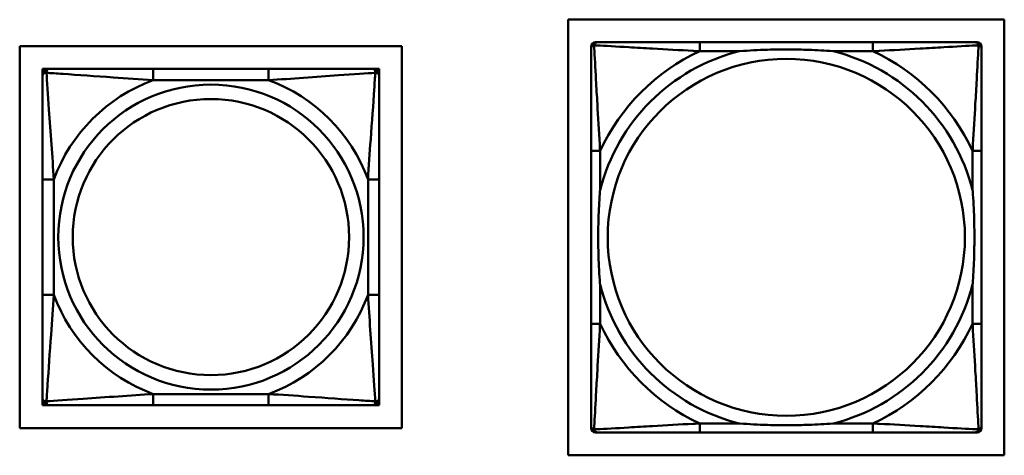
# Model space of a CAD drawing. Header units: inches. Extents: x 9.4 to 55.3, y 0.3 to 33.1.
# Tile 131 of 173: x 35.3 to 37, y 10.7 to 11.5. Entities that reach past the tile are written whole.
import ezdxf

# ---------------------------------------------------------------- set-up
doc = ezdxf.new("R2010")
doc.units = ezdxf.units.IN
doc.header["$MEASUREMENT"] = 0
doc.layers.add('Visible Edges(ANSI)', color=7, linetype='Continuous', lineweight=50)
doc.layers.add('Visible Tangent Edges(ANSI)', color=7, linetype='Continuous', lineweight=50)

msp = doc.modelspace()

# ---------------------------------------------------------------- linework, layer by layer
at = {"layer": 'Visible Edges(ANSI)'}
for p, q in [((36.2839, 10.701), (36.2839, 11.466)), ((36.2839, 11.466), (37.0489, 11.466)), ((37.0489, 11.466), (37.0489, 10.701)), ((35.3217, 10.7486), (35.3217, 11.4192)), ((35.3217, 11.4192), (35.9922, 11.4192)), ((35.9922, 11.4192), (35.9922, 10.7486)), ((36.324, 10.7491), (36.324, 11.4184)), ((36.3319, 11.4263), (36.3358, 11.4263)), ((36.8185, 11.4263), (36.5146, 11.4263)), ((36.9972, 11.4263), (37.0012, 11.4263)), ((37.009, 11.4184), (37.009, 11.4145)), ((35.3618, 11.3795), (35.3677, 11.3795)), ((35.3618, 11.3736), (35.3618, 11.3795)), ((35.3618, 11.3677), (35.3618, 11.3736)), ((35.3677, 11.3795), (35.3736, 11.3795)), ((35.7582, 11.3795), (35.5559, 11.3795)), ((35.9405, 11.3795), (35.9464, 11.3795)), ((35.9464, 11.3795), (35.9523, 11.3795)), ((35.9523, 11.3795), (35.9523, 11.3736)), ((35.9523, 11.3736), (35.9523, 11.3677)), ((36.324, 11.2357), (36.324, 10.9318)), ((37.009, 10.9318), (37.009, 11.2357)), ((35.3618, 11.1853), (35.3618, 10.983)), ((35.9523, 10.983), (35.9523, 11.1853)), ((35.3618, 10.7948), (35.3618, 10.8007)), ((35.9523, 10.8007), (35.9523, 10.7948)), ((35.3618, 10.7889), (35.3618, 10.7948)), ((35.3677, 10.7889), (35.3618, 10.7889)), ((35.3736, 10.7889), (35.3677, 10.7889)), ((35.5559, 10.7889), (35.7582, 10.7889)), ((35.9464, 10.7889), (35.9405, 10.7889)), ((35.9523, 10.7889), (35.9464, 10.7889)), ((35.9523, 10.7948), (35.9523, 10.7889)), ((35.9922, 10.7486), (35.3217, 10.7486)), ((37.009, 10.753), (37.009, 10.7491)), ((37.0012, 10.7412), (36.3319, 10.7412)), ((36.5146, 10.7412), (36.8185, 10.7412)), ((37.0489, 10.701), (36.2839, 10.701))]:
    msp.add_line(p, q, dxfattribs=at)
for centre, radius, start, end in [((36.3319, 11.4184), 0.00787, 90, 180), ((36.3358, 11.4145), 0.0118, 90, 180), ((36.9972, 11.4145), 0.0118, 0, 90), ((37.0012, 11.4184), 0.00787, 0, 90), ((35.3677, 11.3736), 0.00591, 90, 180), ((35.3736, 11.3677), 0.0118, 90, 180), ((35.9405, 11.3677), 0.0118, 0, 90), ((35.9464, 11.3736), 0.00591, 0, 90), ((35.3736, 10.8007), 0.0118, 180, 270), ((35.9405, 10.8007), 0.0118, 270, 0), ((35.3677, 10.7948), 0.00591, 180, 270), ((35.9464, 10.7948), 0.00591, 270, 0), ((36.3358, 10.753), 0.0118, 180, 270), ((36.3319, 10.7491), 0.00787, 180, 270), ((36.9972, 10.753), 0.0118, 270, 360), ((37.0012, 10.7491), 0.00787, 270, 0)]:
    msp.add_arc(centre, radius, start, end, dxfattribs=at)
for points, knots in [([(36.5146, 11.4263), (36.511, 11.4263), (36.5074, 11.4263), (36.5038, 11.4263), (36.4706, 11.4263), (36.4369, 11.4263), (36.406, 11.4263), (36.3791, 11.4263), (36.3535, 11.4263), (36.3401, 11.4263), (36.3385, 11.4263), (36.3371, 11.4263), (36.3358, 11.4263)], [0, 0, 0, 0, 0.0272471, 0.0272471, 0.0272471, 0.2790553, 0.2790553, 0.2790553, 0.4988354, 0.4988354, 0.4988354, 0.5252205, 0.5252205, 0.5252205, 0.5252205]), ([(36.9972, 11.4263), (36.9823, 11.4263), (36.9407, 11.4263), (36.9001, 11.4263), (36.8736, 11.4263), (36.8457, 11.4263), (36.8185, 11.4263)], [-0.5252205, -0.5252205, -0.5252205, -0.5252205, -0.20743, -0.20743, -0.20743, 0, 0, 0, 0]), ([(36.324, 11.4145), (36.324, 11.3996), (36.324, 11.358), (36.324, 11.3173), (36.324, 11.2908), (36.324, 11.2629), (36.324, 11.2357)], [-0.5252205, -0.5252205, -0.5252205, -0.5252205, -0.20743, -0.20743, -0.20743, 0, 0, 0, 0]), ([(36.5838, 11.4105), (36.5842, 11.4106), (36.5847, 11.4106), (36.6012, 11.4118), (36.6172, 11.4127), (36.6402, 11.4134), (36.6469, 11.4135), (36.656, 11.4137), (36.6585, 11.4137), (36.6626, 11.4137), (36.6642, 11.4137), (36.6673, 11.4137), (36.6689, 11.4137), (36.6724, 11.4137), (36.6745, 11.4137), (36.6807, 11.4136), (36.6848, 11.4136), (36.6945, 11.4133), (36.7001, 11.4132), (36.7199, 11.4125), (36.7339, 11.4117), (36.7484, 11.4106), (36.7488, 11.4106), (36.7493, 11.4105)], [-0.416114, -0.416114, -0.416114, -0.416114, -0.4127691, -0.4127691, -0.2896446, -0.2896446, -0.2388934, -0.2388934, -0.2201881, -0.2201881, -0.2080204, -0.2080204, -0.196499, -0.196499, -0.1809939, -0.1809939, -0.149741, -0.149741, -0.1073162, -0.1073162, 0, 0, 0.0033356, 0.0033356, 0.0033356, 0.0033356]), ([(37.009, 11.2357), (37.009, 11.2393), (37.009, 11.2429), (37.009, 11.2465), (37.009, 11.2797), (37.009, 11.3134), (37.009, 11.3443), (37.009, 11.3712), (37.009, 11.3967), (37.009, 11.4102), (37.009, 11.4118), (37.009, 11.4132), (37.009, 11.4145)], [0, 0, 0, 0, 0.0272471, 0.0272471, 0.0272471, 0.2790553, 0.2790553, 0.2790553, 0.4988354, 0.4988354, 0.4988354, 0.5252205, 0.5252205, 0.5252205, 0.5252205]), ([(35.3618, 11.3677), (35.3618, 11.3619), (35.3618, 11.3494), (35.3618, 11.3342), (35.3618, 11.3108), (35.3618, 11.2817), (35.3618, 11.2526), (35.3618, 11.2304), (35.3618, 11.2077), (35.3618, 11.1853)], [-0.7968224, -0.7968224, -0.7968224, -0.7968224, -0.6514613, -0.6514613, -0.6514613, -0.427691, -0.427691, -0.427691, -0.2569517, -0.2569517, -0.2569517, -0.2569517]), ([(35.5559, 11.3795), (35.5323, 11.3795), (35.5083, 11.3795), (35.4849, 11.3795), (35.4542, 11.3795), (35.4233, 11.3795), (35.4001, 11.3795), (35.3881, 11.3795), (35.3785, 11.3795), (35.3736, 11.3795)], [0.2569537, 0.2569537, 0.2569537, 0.2569537, 0.4371919, 0.4371919, 0.4371919, 0.6739428, 0.6739428, 0.6739428, 0.7963818, 0.7963818, 0.7963818, 0.7963818]), ([(35.9405, 11.3795), (35.9348, 11.3795), (35.9223, 11.3795), (35.9071, 11.3795), (35.8837, 11.3795), (35.8545, 11.3795), (35.8255, 11.3795), (35.8033, 11.3795), (35.7806, 11.3795), (35.7582, 11.3795)], [-0.7968224, -0.7968224, -0.7968224, -0.7968224, -0.6514613, -0.6514613, -0.6514613, -0.427691, -0.427691, -0.427691, -0.2569517, -0.2569517, -0.2569517, -0.2569517]), ([(35.9523, 11.1853), (35.9523, 11.209), (35.9523, 11.233), (35.9523, 11.2563), (35.9523, 11.287), (35.9523, 11.3179), (35.9523, 11.3412), (35.9523, 11.3532), (35.9523, 11.3628), (35.9523, 11.3677)], [0.2569537, 0.2569537, 0.2569537, 0.2569537, 0.4371919, 0.4371919, 0.4371919, 0.6739428, 0.6739428, 0.6739428, 0.7963818, 0.7963818, 0.7963818, 0.7963818]), ([(36.3398, 11.001), (36.3397, 11.0014), (36.3397, 11.0019), (36.3384, 11.0184), (36.3376, 11.0344), (36.3369, 11.0574), (36.3367, 11.0641), (36.3366, 11.0733), (36.3366, 11.0757), (36.3366, 11.0798), (36.3366, 11.0814), (36.3366, 11.0846), (36.3366, 11.0861), (36.3366, 11.0897), (36.3366, 11.0917), (36.3367, 11.0979), (36.3367, 11.102), (36.3369, 11.1117), (36.3371, 11.1173), (36.3378, 11.1371), (36.3386, 11.1511), (36.3397, 11.1656), (36.3397, 11.1661), (36.3398, 11.1665)], [-0.416114, -0.416114, -0.416114, -0.416114, -0.4127691, -0.4127691, -0.2896446, -0.2896446, -0.2388934, -0.2388934, -0.2201881, -0.2201881, -0.2080204, -0.2080204, -0.196499, -0.196499, -0.1809939, -0.1809939, -0.149741, -0.149741, -0.1073162, -0.1073162, 0, 0, 0.0033356, 0.0033356, 0.0033356, 0.0033356]), ([(36.9933, 11.1665), (36.9933, 11.1661), (36.9934, 11.1656), (36.9946, 11.1491), (36.9955, 11.1331), (36.9962, 11.1101), (36.9963, 11.1034), (36.9964, 11.0942), (36.9964, 11.0918), (36.9965, 11.0877), (36.9965, 11.0861), (36.9965, 11.0829), (36.9965, 11.0814), (36.9965, 11.0779), (36.9964, 11.0758), (36.9964, 11.0696), (36.9963, 11.0655), (36.9961, 11.0558), (36.996, 11.0502), (36.9952, 11.0304), (36.9945, 11.0164), (36.9934, 11.0019), (36.9933, 11.0014), (36.9933, 11.001)], [-0.416114, -0.416114, -0.416114, -0.416114, -0.4127691, -0.4127691, -0.2896446, -0.2896446, -0.2388934, -0.2388934, -0.2201881, -0.2201881, -0.2080204, -0.2080204, -0.196499, -0.196499, -0.1809939, -0.1809939, -0.149741, -0.149741, -0.1073162, -0.1073162, 0, 0, 0.0033356, 0.0033356, 0.0033356, 0.0033356]), ([(35.3618, 10.983), (35.3618, 10.9594), (35.3618, 10.9354), (35.3618, 10.912), (35.3618, 10.8813), (35.3618, 10.8505), (35.3618, 10.8272), (35.3618, 10.8152), (35.3618, 10.8056), (35.3618, 10.8007)], [0.2569537, 0.2569537, 0.2569537, 0.2569537, 0.4371919, 0.4371919, 0.4371919, 0.6739428, 0.6739428, 0.6739428, 0.7963818, 0.7963818, 0.7963818, 0.7963818]), ([(35.9523, 10.8007), (35.9523, 10.8065), (35.9523, 10.8189), (35.9523, 10.8342), (35.9523, 10.8576), (35.9523, 10.8867), (35.9523, 10.9158), (35.9523, 10.938), (35.9523, 10.9606), (35.9523, 10.983)], [-0.7968224, -0.7968224, -0.7968224, -0.7968224, -0.6514613, -0.6514613, -0.6514613, -0.427691, -0.427691, -0.427691, -0.2569517, -0.2569517, -0.2569517, -0.2569517]), ([(36.324, 10.9318), (36.324, 10.9046), (36.324, 10.8767), (36.324, 10.8502), (36.324, 10.8095), (36.324, 10.7679), (36.324, 10.753)], [3.9382945, 3.9382945, 3.9382945, 3.9382945, 4.1457245, 4.1457245, 4.1457245, 4.463515, 4.463515, 4.463515, 4.463515]), ([(37.009, 10.753), (37.009, 10.7679), (37.009, 10.8095), (37.009, 10.8502), (37.009, 10.8767), (37.009, 10.9046), (37.009, 10.9318)], [-0.5252205, -0.5252205, -0.5252205, -0.5252205, -0.20743, -0.20743, -0.20743, 0, 0, 0, 0]), ([(35.3736, 10.7889), (35.3793, 10.7889), (35.3918, 10.7889), (35.407, 10.7889), (35.4305, 10.7889), (35.4596, 10.7889), (35.4887, 10.7889), (35.5108, 10.7889), (35.5335, 10.7889), (35.5559, 10.7889)], [-0.7968224, -0.7968224, -0.7968224, -0.7968224, -0.6514613, -0.6514613, -0.6514613, -0.427691, -0.427691, -0.427691, -0.2569517, -0.2569517, -0.2569517, -0.2569517]), ([(35.7582, 10.7889), (35.7819, 10.7889), (35.8059, 10.7889), (35.8292, 10.7889), (35.8599, 10.7889), (35.8908, 10.7889), (35.914, 10.7889), (35.926, 10.7889), (35.9357, 10.7889), (35.9405, 10.7889)], [0.2569537, 0.2569537, 0.2569537, 0.2569537, 0.4371919, 0.4371919, 0.4371919, 0.6739428, 0.6739428, 0.6739428, 0.7963818, 0.7963818, 0.7963818, 0.7963818]), ([(36.7493, 10.757), (36.7488, 10.757), (36.7484, 10.7569), (36.7339, 10.7558), (36.7199, 10.755), (36.7001, 10.7543), (36.6945, 10.7542), (36.6848, 10.754), (36.6807, 10.7539), (36.6745, 10.7538), (36.6724, 10.7538), (36.6689, 10.7538), (36.6673, 10.7538), (36.6642, 10.7538), (36.6626, 10.7538), (36.6585, 10.7538), (36.656, 10.7539), (36.6469, 10.754), (36.6402, 10.7541), (36.6172, 10.7548), (36.6012, 10.7557), (36.5847, 10.7569), (36.5842, 10.757), (36.5838, 10.757)], [-0.4149464, -0.4149464, -0.4149464, -0.4149464, -0.41162, -0.41162, -0.3046026, -0.3046026, -0.2622958, -0.2622958, -0.23113, -0.23113, -0.215668, -0.215668, -0.2041787, -0.2041787, -0.1920448, -0.1920448, -0.1733916, -0.1733916, -0.1227817, -0.1227817, 0, 0, 0.0033356, 0.0033356, 0.0033356, 0.0033356]), ([(36.3358, 10.7412), (36.3507, 10.7412), (36.3923, 10.7412), (36.433, 10.7412), (36.4595, 10.7412), (36.4873, 10.7412), (36.5146, 10.7412)], [-0.5252205, -0.5252205, -0.5252205, -0.5252205, -0.20743, -0.20743, -0.20743, 0, 0, 0, 0]), ([(36.8185, 10.7412), (36.8457, 10.7412), (36.8736, 10.7412), (36.9001, 10.7412), (36.9407, 10.7412), (36.9823, 10.7412), (36.9972, 10.7412)], [3.9382945, 3.9382945, 3.9382945, 3.9382945, 4.1457245, 4.1457245, 4.1457245, 4.463515, 4.463515, 4.463515, 4.463515])]:
    msp.add_open_spline(points, degree=3, knots=knots, dxfattribs=at)
at = {"layer": 'Visible Tangent Edges(ANSI)'}
for p, q in [((36.5146, 11.4263), (36.5146, 11.4105)), ((36.8185, 11.4263), (36.8185, 11.4105)), ((36.5146, 11.4105), (36.5838, 11.4105)), ((36.7493, 11.4105), (36.8185, 11.4105)), ((35.5559, 11.3795), (35.5559, 11.3598)), ((35.7582, 11.3795), (35.7582, 11.3598)), ((35.5559, 11.3598), (35.7582, 11.3598)), ((36.3398, 11.2357), (36.324, 11.2357)), ((36.3398, 11.1665), (36.3398, 11.2357)), ((37.009, 11.2357), (36.9933, 11.2357)), ((36.9933, 11.2357), (36.9933, 11.1665)), ((35.3618, 11.1853), (35.3815, 11.1853)), ((35.3815, 10.983), (35.3815, 11.1853)), ((35.9327, 11.1853), (35.9327, 10.983)), ((35.9523, 11.1853), (35.9327, 11.1853)), ((36.3398, 10.9318), (36.3398, 11.001)), ((36.9933, 11.001), (36.9933, 10.9318)), ((35.3618, 10.983), (35.3815, 10.983)), ((35.9523, 10.983), (35.9327, 10.983)), ((36.3398, 10.9318), (36.324, 10.9318)), ((37.009, 10.9318), (36.9933, 10.9318)), ((35.7582, 10.8086), (35.5559, 10.8086)), ((35.5559, 10.7889), (35.5559, 10.8086)), ((35.7582, 10.7889), (35.7582, 10.8086)), ((36.5146, 10.757), (36.5146, 10.7412)), ((36.5838, 10.757), (36.5146, 10.757)), ((36.8185, 10.757), (36.7493, 10.757)), ((36.8185, 10.757), (36.8185, 10.7412))]:
    msp.add_line(p, q, dxfattribs=at)
for centre, radius in [((36.6665, 11.0838), 0.3133), ((35.6571, 11.0842), 0.2678), ((35.6571, 11.0842), 0.2424)]:
    msp.add_circle(centre, radius, dxfattribs=at)
for centre, radius, start, end in [((36.6665, 11.0838), 0.3371, 104.2103, 165.7897), ((36.6665, 11.0838), 0.3604, 114.9407, 155.0593), ((36.6665, 11.0838), 0.3371, 14.2103, 75.7897), ((36.6665, 11.0838), 0.3604, 24.9407, 65.0593), ((35.6571, 11.0842), 0.2936, 110.1547, 159.8453), ((35.6571, 11.0842), 0.2936, 20.1547, 69.8453), ((36.6665, 11.0838), 0.3371, 194.2103, 255.7897), ((36.6665, 11.0838), 0.3371, 284.2103, 345.7897), ((35.6571, 11.0842), 0.2936, 200.1547, 249.8453), ((35.6571, 11.0842), 0.2936, 290.1547, 339.8453), ((36.6665, 11.0838), 0.3604, 204.9407, 245.0593), ((36.6665, 11.0838), 0.3604, 294.9407, 335.0593)]:
    msp.add_arc(centre, radius, start, end, dxfattribs=at)
for points, knots in [([(36.324, 11.4145), (36.324, 11.4151), (36.3241, 11.4156), (36.3243, 11.4166), (36.3245, 11.417), (36.3248, 11.4177), (36.325, 11.4179), (36.3252, 11.4183), (36.3253, 11.4185), (36.3257, 11.4189), (36.3259, 11.4191), (36.3266, 11.4197), (36.3271, 11.4201), (36.3282, 11.4206), (36.3287, 11.4208), (36.3293, 11.421)], [-0.02627331, -0.02627331, -0.02627331, -0.02627331, -0.02158775, -0.02158775, -0.01736415, -0.01736415, -0.0147244, -0.0147244, -0.01307456, -0.01307456, -0.00977487, -0.00977487, -0.00449537, -0.00449537, 0.00012419, 0.00012419, 0.00012419, 0.00012419]), ([(36.3293, 11.421), (36.3295, 11.4216), (36.3297, 11.4221), (36.3302, 11.4232), (36.3306, 11.4237), (36.3312, 11.4244), (36.3314, 11.4246), (36.3318, 11.4249), (36.332, 11.4251), (36.3323, 11.4253), (36.3326, 11.4255), (36.3332, 11.4258), (36.3337, 11.426), (36.3347, 11.4262), (36.3352, 11.4263), (36.3358, 11.4263)], [-0.00012419, -0.00012419, -0.00012419, -0.00012419, 0.00449537, 0.00449537, 0.00977487, 0.00977487, 0.01307456, 0.01307456, 0.0147244, 0.0147244, 0.01736415, 0.01736415, 0.02158775, 0.02158775, 0.02627331, 0.02627331, 0.02627331, 0.02627331]), ([(36.3398, 11.2357), (36.3396, 11.2395), (36.3393, 11.2432), (36.3378, 11.2706), (36.3364, 11.2948), (36.3342, 11.3326), (36.3334, 11.3467), (36.3314, 11.3819), (36.3303, 11.402), (36.3295, 11.4175), (36.3294, 11.4193), (36.3293, 11.421)], [0, 0, 0, 0, 0.0278591, 0.0278591, 0.201273, 0.201273, 0.3066357, 0.3066357, 0.475216, 0.475216, 0.5007189, 0.5007189, 0.5007189, 0.5007189]), ([(36.3293, 11.421), (36.331, 11.4209), (36.3328, 11.4208), (36.3483, 11.42), (36.3684, 11.4189), (36.4036, 11.4169), (36.4177, 11.4161), (36.4555, 11.4139), (36.4797, 11.4125), (36.507, 11.4109), (36.5108, 11.4107), (36.5146, 11.4105)], [-0.5007189, -0.5007189, -0.5007189, -0.5007189, -0.475216, -0.475216, -0.3066357, -0.3066357, -0.201273, -0.201273, -0.0278591, -0.0278591, 0, 0, 0, 0]), ([(36.8185, 11.4105), (36.8222, 11.4107), (36.826, 11.4109), (36.8534, 11.4125), (36.8775, 11.4139), (36.9154, 11.4161), (36.9294, 11.4169), (36.9647, 11.4189), (36.9848, 11.42), (37.0002, 11.4208), (37.0021, 11.4209), (37.0038, 11.421)], [0, 0, 0, 0, 0.0278591, 0.0278591, 0.201273, 0.201273, 0.3066357, 0.3066357, 0.475216, 0.475216, 0.5007189, 0.5007189, 0.5007189, 0.5007189]), ([(37.0038, 11.421), (37.0037, 11.4193), (37.0036, 11.4175), (37.0028, 11.402), (37.0017, 11.3819), (36.9997, 11.3467), (36.9989, 11.3326), (36.9967, 11.2948), (36.9952, 11.2706), (36.9937, 11.2432), (36.9935, 11.2395), (36.9933, 11.2357)], [-0.5007189, -0.5007189, -0.5007189, -0.5007189, -0.475216, -0.475216, -0.3066357, -0.3066357, -0.201273, -0.201273, -0.0278591, -0.0278591, 0, 0, 0, 0]), ([(36.9972, 11.4263), (36.9978, 11.4263), (36.9984, 11.4262), (36.9994, 11.426), (36.9998, 11.4258), (37.0005, 11.4255), (37.0007, 11.4253), (37.0011, 11.4251), (37.0012, 11.4249), (37.0016, 11.4246), (37.0019, 11.4244), (37.0025, 11.4237), (37.0028, 11.4232), (37.0034, 11.4221), (37.0036, 11.4216), (37.0038, 11.421)], [-0.02627331, -0.02627331, -0.02627331, -0.02627331, -0.02158775, -0.02158775, -0.01736415, -0.01736415, -0.0147244, -0.0147244, -0.01307456, -0.01307456, -0.00977487, -0.00977487, -0.00449537, -0.00449537, 0.00012419, 0.00012419, 0.00012419, 0.00012419]), ([(37.0038, 11.421), (37.0043, 11.4208), (37.0049, 11.4206), (37.0059, 11.4201), (37.0064, 11.4197), (37.0071, 11.4191), (37.0074, 11.4189), (37.0077, 11.4185), (37.0078, 11.4183), (37.0081, 11.4179), (37.0082, 11.4177), (37.0086, 11.417), (37.0087, 11.4166), (37.009, 11.4156), (37.009, 11.4151), (37.009, 11.4145)], [-0.00012419, -0.00012419, -0.00012419, -0.00012419, 0.00449537, 0.00449537, 0.00977487, 0.00977487, 0.01307456, 0.01307456, 0.0147244, 0.0147244, 0.01736415, 0.01736415, 0.02158775, 0.02158775, 0.02627331, 0.02627331, 0.02627331, 0.02627331]), ([(35.3618, 11.3677), (35.3618, 11.3682), (35.3619, 11.3687), (35.3621, 11.3696), (35.3623, 11.37), (35.3627, 11.3705), (35.3628, 11.3708), (35.3632, 11.3711), (35.3633, 11.3712), (35.3637, 11.3715), (35.364, 11.3717), (35.3649, 11.3721), (35.3656, 11.3723), (35.367, 11.3726), (35.3678, 11.3726), (35.3686, 11.3726)], [-0.0532704, -0.0532704, -0.0532704, -0.0532704, -0.04377373, -0.04377373, -0.03521335, -0.03521335, -0.02986312, -0.02986312, -0.02651922, -0.02651922, -0.01983142, -0.01983142, -0.00913095, -0.00913095, 0.00023197, 0.00023197, 0.00023197, 0.00023197]), ([(35.3686, 11.3726), (35.3686, 11.3735), (35.3687, 11.3742), (35.3689, 11.3757), (35.3691, 11.3763), (35.3695, 11.3772), (35.3697, 11.3776), (35.3701, 11.378), (35.3702, 11.3781), (35.3705, 11.3784), (35.3707, 11.3786), (35.3713, 11.379), (35.3717, 11.3791), (35.3726, 11.3794), (35.3731, 11.3795), (35.3736, 11.3795)], [-0.00023197, -0.00023197, -0.00023197, -0.00023197, 0.00913095, 0.00913095, 0.01983142, 0.01983142, 0.02651922, 0.02651922, 0.02986312, 0.02986312, 0.03521335, 0.03521335, 0.04377373, 0.04377373, 0.0532704, 0.0532704, 0.0532704, 0.0532704]), ([(35.3686, 11.3726), (35.3763, 11.3721), (35.3863, 11.3715), (35.4233, 11.369), (35.4551, 11.3667), (35.5093, 11.3628), (35.5325, 11.3612), (35.5559, 11.3598)], [-0.7478145, -0.7478145, -0.7478145, -0.7478145, -0.6493253, -0.6493253, -0.427691, -0.427691, -0.2569537, -0.2569537, -0.2569537, -0.2569537]), ([(35.3815, 11.1853), (35.3791, 11.2258), (35.3758, 11.2682), (35.3712, 11.3338), (35.3696, 11.3583), (35.3686, 11.3726)], [0.2569517, 0.2569517, 0.2569517, 0.2569517, 0.5559983, 0.5559983, 0.7482818, 0.7482818, 0.7482818, 0.7482818]), ([(35.7582, 11.3598), (35.7987, 11.3622), (35.8411, 11.3655), (35.9067, 11.3701), (35.9311, 11.3717), (35.9455, 11.3726)], [0.2569517, 0.2569517, 0.2569517, 0.2569517, 0.5559983, 0.5559983, 0.7482818, 0.7482818, 0.7482818, 0.7482818]), ([(35.9455, 11.3726), (35.945, 11.365), (35.9443, 11.3549), (35.9419, 11.3179), (35.9396, 11.2862), (35.9357, 11.2319), (35.9341, 11.2087), (35.9327, 11.1853)], [-0.7478145, -0.7478145, -0.7478145, -0.7478145, -0.6493253, -0.6493253, -0.427691, -0.427691, -0.2569537, -0.2569537, -0.2569537, -0.2569537]), ([(35.9405, 11.3795), (35.9411, 11.3795), (35.9416, 11.3794), (35.9424, 11.3791), (35.9428, 11.379), (35.9434, 11.3786), (35.9436, 11.3784), (35.9439, 11.3781), (35.9441, 11.378), (35.9444, 11.3776), (35.9446, 11.3772), (35.945, 11.3763), (35.9452, 11.3757), (35.9455, 11.3742), (35.9455, 11.3735), (35.9455, 11.3726)], [-0.0532704, -0.0532704, -0.0532704, -0.0532704, -0.04377373, -0.04377373, -0.03521335, -0.03521335, -0.02986312, -0.02986312, -0.02651922, -0.02651922, -0.01983142, -0.01983142, -0.00913095, -0.00913095, 0.00023197, 0.00023197, 0.00023197, 0.00023197]), ([(35.9455, 11.3726), (35.9463, 11.3726), (35.9471, 11.3726), (35.9485, 11.3723), (35.9492, 11.3721), (35.9501, 11.3717), (35.9504, 11.3715), (35.9508, 11.3712), (35.951, 11.3711), (35.9513, 11.3708), (35.9515, 11.3705), (35.9518, 11.37), (35.952, 11.3696), (35.9523, 11.3687), (35.9523, 11.3682), (35.9523, 11.3677)], [-0.00023197, -0.00023197, -0.00023197, -0.00023197, 0.00913095, 0.00913095, 0.01983142, 0.01983142, 0.02651922, 0.02651922, 0.02986312, 0.02986312, 0.03521335, 0.03521335, 0.04377373, 0.04377373, 0.0532704, 0.0532704, 0.0532704, 0.0532704]), ([(35.3686, 10.7958), (35.3691, 10.8034), (35.3698, 10.8134), (35.3723, 10.8505), (35.3745, 10.8822), (35.3784, 10.9364), (35.3801, 10.9597), (35.3815, 10.983)], [-0.7478145, -0.7478145, -0.7478145, -0.7478145, -0.6493253, -0.6493253, -0.427691, -0.427691, -0.2569537, -0.2569537, -0.2569537, -0.2569537]), ([(35.9327, 10.983), (35.935, 10.9426), (35.9383, 10.9002), (35.943, 10.8345), (35.9446, 10.8101), (35.9455, 10.7958)], [0.2569517, 0.2569517, 0.2569517, 0.2569517, 0.5559983, 0.5559983, 0.7482818, 0.7482818, 0.7482818, 0.7482818]), ([(36.3293, 10.7465), (36.3294, 10.7482), (36.3295, 10.7501), (36.3303, 10.7655), (36.3314, 10.7856), (36.3334, 10.8208), (36.3342, 10.8349), (36.3364, 10.8727), (36.3378, 10.8969), (36.3393, 10.9243), (36.3396, 10.928), (36.3398, 10.9318)], [-4.4390134, -4.4390134, -4.4390134, -4.4390134, -4.4135105, -4.4135105, -4.2449302, -4.2449302, -4.1395675, -4.1395675, -3.9661536, -3.9661536, -3.9382945, -3.9382945, -3.9382945, -3.9382945]), ([(36.9933, 10.9318), (36.9935, 10.928), (36.9937, 10.9243), (36.9952, 10.8969), (36.9967, 10.8727), (36.9989, 10.8349), (36.9997, 10.8208), (37.0017, 10.7856), (37.0028, 10.7655), (37.0036, 10.7501), (37.0037, 10.7482), (37.0038, 10.7465)], [0, 0, 0, 0, 0.0278591, 0.0278591, 0.201273, 0.201273, 0.3066357, 0.3066357, 0.475216, 0.475216, 0.5007189, 0.5007189, 0.5007189, 0.5007189]), ([(35.3686, 10.7958), (35.3678, 10.7957), (35.367, 10.7958), (35.3656, 10.796), (35.3649, 10.7962), (35.364, 10.7967), (35.3637, 10.7969), (35.3633, 10.7972), (35.3632, 10.7973), (35.3628, 10.7976), (35.3627, 10.7978), (35.3623, 10.7984), (35.3621, 10.7988), (35.3619, 10.7997), (35.3618, 10.8002), (35.3618, 10.8007)], [-0.00023197, -0.00023197, -0.00023197, -0.00023197, 0.00913095, 0.00913095, 0.01983142, 0.01983142, 0.02651922, 0.02651922, 0.02986312, 0.02986312, 0.03521335, 0.03521335, 0.04377373, 0.04377373, 0.0532704, 0.0532704, 0.0532704, 0.0532704]), ([(35.5559, 10.8086), (35.5154, 10.8062), (35.4731, 10.8029), (35.4074, 10.7983), (35.383, 10.7967), (35.3686, 10.7958)], [0.2569517, 0.2569517, 0.2569517, 0.2569517, 0.5559983, 0.5559983, 0.7482818, 0.7482818, 0.7482818, 0.7482818]), ([(35.3736, 10.7889), (35.3731, 10.7889), (35.3726, 10.789), (35.3717, 10.7892), (35.3713, 10.7894), (35.3707, 10.7898), (35.3705, 10.79), (35.3702, 10.7903), (35.3701, 10.7904), (35.3697, 10.7908), (35.3695, 10.7911), (35.3691, 10.7921), (35.3689, 10.7927), (35.3687, 10.7942), (35.3686, 10.7949), (35.3686, 10.7958)], [-0.0532704, -0.0532704, -0.0532704, -0.0532704, -0.04377373, -0.04377373, -0.03521335, -0.03521335, -0.02986312, -0.02986312, -0.02651922, -0.02651922, -0.01983142, -0.01983142, -0.00913095, -0.00913095, 0.00023197, 0.00023197, 0.00023197, 0.00023197]), ([(35.9455, 10.7958), (35.9378, 10.7963), (35.9278, 10.7969), (35.8908, 10.7994), (35.8591, 10.8017), (35.8048, 10.8056), (35.7816, 10.8072), (35.7582, 10.8086)], [-0.7478145, -0.7478145, -0.7478145, -0.7478145, -0.6493253, -0.6493253, -0.427691, -0.427691, -0.2569537, -0.2569537, -0.2569537, -0.2569537]), ([(35.9455, 10.7958), (35.9455, 10.7949), (35.9455, 10.7942), (35.9452, 10.7927), (35.945, 10.7921), (35.9446, 10.7911), (35.9444, 10.7908), (35.9441, 10.7904), (35.9439, 10.7903), (35.9436, 10.79), (35.9434, 10.7898), (35.9428, 10.7894), (35.9424, 10.7892), (35.9416, 10.789), (35.9411, 10.7889), (35.9405, 10.7889)], [-0.00023197, -0.00023197, -0.00023197, -0.00023197, 0.00913095, 0.00913095, 0.01983142, 0.01983142, 0.02651922, 0.02651922, 0.02986312, 0.02986312, 0.03521335, 0.03521335, 0.04377373, 0.04377373, 0.0532704, 0.0532704, 0.0532704, 0.0532704]), ([(35.9523, 10.8007), (35.9523, 10.8002), (35.9523, 10.7997), (35.952, 10.7988), (35.9518, 10.7984), (35.9515, 10.7978), (35.9513, 10.7976), (35.951, 10.7973), (35.9508, 10.7972), (35.9504, 10.7969), (35.9501, 10.7967), (35.9492, 10.7962), (35.9485, 10.796), (35.9471, 10.7958), (35.9463, 10.7957), (35.9455, 10.7958)], [-0.0532704, -0.0532704, -0.0532704, -0.0532704, -0.04377373, -0.04377373, -0.03521335, -0.03521335, -0.02986312, -0.02986312, -0.02651922, -0.02651922, -0.01983142, -0.01983142, -0.00913095, -0.00913095, 0.00023197, 0.00023197, 0.00023197, 0.00023197]), ([(36.3293, 10.7465), (36.3287, 10.7467), (36.3282, 10.7469), (36.3271, 10.7474), (36.3266, 10.7478), (36.3259, 10.7484), (36.3257, 10.7486), (36.3253, 10.749), (36.3252, 10.7492), (36.325, 10.7496), (36.3248, 10.7498), (36.3245, 10.7505), (36.3243, 10.7509), (36.3241, 10.7519), (36.324, 10.7524), (36.324, 10.753)], [-0.00012419, -0.00012419, -0.00012419, -0.00012419, 0.00449537, 0.00449537, 0.00977487, 0.00977487, 0.01307456, 0.01307456, 0.0147244, 0.0147244, 0.01736415, 0.01736415, 0.02158775, 0.02158775, 0.02627331, 0.02627331, 0.02627331, 0.02627331]), ([(36.5146, 10.757), (36.5108, 10.7568), (36.507, 10.7566), (36.4797, 10.7551), (36.4555, 10.7536), (36.4177, 10.7514), (36.4036, 10.7506), (36.3684, 10.7486), (36.3483, 10.7475), (36.3328, 10.7467), (36.331, 10.7466), (36.3293, 10.7465)], [0, 0, 0, 0, 0.0278591, 0.0278591, 0.201273, 0.201273, 0.3066357, 0.3066357, 0.475216, 0.475216, 0.5007189, 0.5007189, 0.5007189, 0.5007189]), ([(36.3358, 10.7412), (36.3352, 10.7412), (36.3347, 10.7413), (36.3337, 10.7416), (36.3332, 10.7417), (36.3326, 10.742), (36.3323, 10.7422), (36.332, 10.7425), (36.3318, 10.7426), (36.3314, 10.7429), (36.3312, 10.7431), (36.3306, 10.7439), (36.3302, 10.7443), (36.3297, 10.7454), (36.3295, 10.7459), (36.3293, 10.7465)], [-0.02627331, -0.02627331, -0.02627331, -0.02627331, -0.02158775, -0.02158775, -0.01736415, -0.01736415, -0.0147244, -0.0147244, -0.01307456, -0.01307456, -0.00977487, -0.00977487, -0.00449537, -0.00449537, 0.00012419, 0.00012419, 0.00012419, 0.00012419]), ([(37.0038, 10.7465), (37.0021, 10.7466), (37.0002, 10.7467), (36.9848, 10.7475), (36.9647, 10.7486), (36.9294, 10.7506), (36.9154, 10.7514), (36.8775, 10.7536), (36.8534, 10.7551), (36.826, 10.7566), (36.8222, 10.7568), (36.8185, 10.757)], [-4.4390134, -4.4390134, -4.4390134, -4.4390134, -4.4135105, -4.4135105, -4.2449302, -4.2449302, -4.1395675, -4.1395675, -3.9661536, -3.9661536, -3.9382945, -3.9382945, -3.9382945, -3.9382945]), ([(37.0038, 10.7465), (37.0036, 10.7459), (37.0034, 10.7454), (37.0028, 10.7443), (37.0025, 10.7439), (37.0019, 10.7431), (37.0016, 10.7429), (37.0012, 10.7426), (37.0011, 10.7425), (37.0007, 10.7422), (37.0005, 10.742), (36.9998, 10.7417), (36.9994, 10.7416), (36.9984, 10.7413), (36.9978, 10.7412), (36.9972, 10.7412)], [-0.00012419, -0.00012419, -0.00012419, -0.00012419, 0.00449537, 0.00449537, 0.00977487, 0.00977487, 0.01307456, 0.01307456, 0.0147244, 0.0147244, 0.01736415, 0.01736415, 0.02158775, 0.02158775, 0.02627331, 0.02627331, 0.02627331, 0.02627331]), ([(37.009, 10.753), (37.009, 10.7524), (37.009, 10.7519), (37.0087, 10.7509), (37.0086, 10.7505), (37.0082, 10.7498), (37.0081, 10.7496), (37.0078, 10.7492), (37.0077, 10.749), (37.0074, 10.7486), (37.0071, 10.7484), (37.0064, 10.7478), (37.0059, 10.7474), (37.0049, 10.7469), (37.0043, 10.7467), (37.0038, 10.7465)], [-0.02627331, -0.02627331, -0.02627331, -0.02627331, -0.02158775, -0.02158775, -0.01736415, -0.01736415, -0.0147244, -0.0147244, -0.01307456, -0.01307456, -0.00977487, -0.00977487, -0.00449537, -0.00449537, 0.00012419, 0.00012419, 0.00012419, 0.00012419])]:
    msp.add_open_spline(points, degree=3, knots=knots, dxfattribs=at)

doc.saveas('drawing.dxf')
